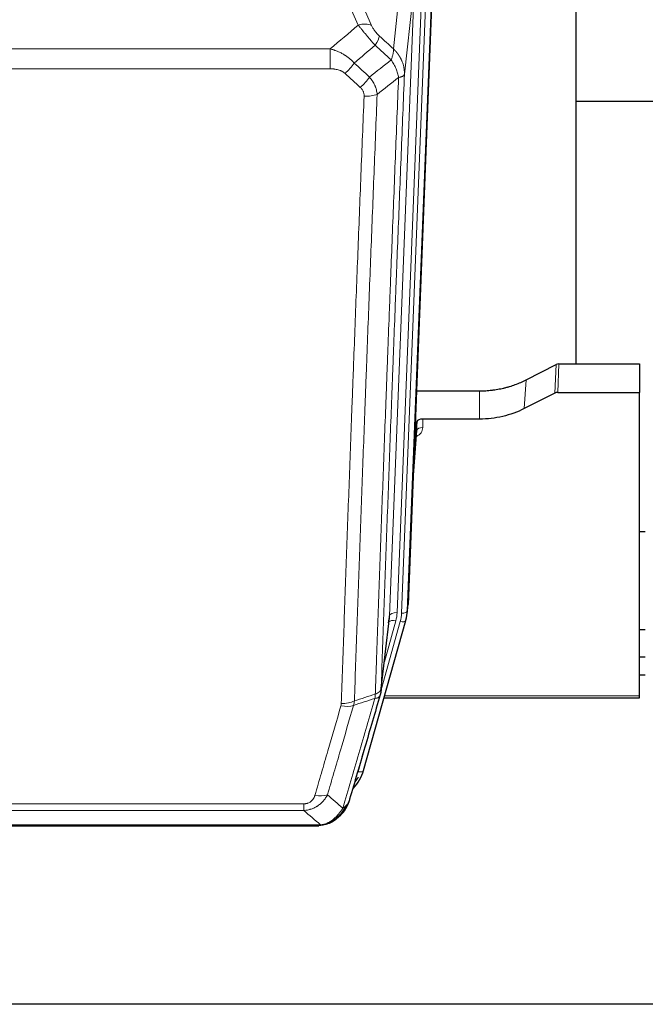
# Model space of a CAD drawing. Header units: inches. Extents: x 0 to 23760, y -13 to 16800.
# Tile 47 of 214: x 6434 to 6763, y 5699 to 6216. Entities that reach past the tile are written whole.
import ezdxf

# ---------------------------------------------------------------- set-up
doc = ezdxf.new("R2010")
doc.units = ezdxf.units.IN
doc.layers.add('254', color=7, linetype='Continuous', true_color=0xffffff)

msp = doc.modelspace()

# ---------------------------------------------------------------- linework, layer by layer
at = {"layer": '254', "color": 2, "linetype": 'Continuous', "lineweight": 25}
for p, q in [((6726.529, 6035.097), (6726.529, 6248.66)), ((6651.391, 6241.812), (6638.273, 5908.611)), ((6798.509, 6172.94), (6726.527, 6172.94)), ((6700.305, 6026.706), (6715.983, 6034.734)), ((6717.482, 6035.09), (6759.869, 6035.09)), ((6759.869, 6035.09), (6759.869, 6020.1)), ((6642.695, 6020.898), (6675.869, 6020.898)), ((6715.413, 6019.748), (6699.249, 6011.575)), ((6716.912, 6020.1), (6759.869, 6020.1)), ((6759.869, 5860.62), (6759.869, 6020.1)), ((6675.869, 6006.089), (6645.967, 6006.089)), ((6640.764, 5971.883), (6642.972, 6000.082)), ((6642.968, 6004.838), (6641.145, 5981.557)), ((6642.979, 6000.262), (6642.968, 6004.838)), ((6762.83, 5946.815), (6759.819, 5946.815)), ((6637.778, 5903.768), (6638.152, 5907.026)), ((6624.061, 5863.106), (6628.476, 5901.625)), ((6614.923, 5821.419), (6637.097, 5900.305)), ((6637.097, 5900.305), (6637.116, 5900.401)), ((6759.861, 5895.571), (6762.854, 5895.571)), ((6762.865, 5881.028), (6759.862, 5881.028)), ((6762.865, 5871.604), (6759.862, 5871.604)), ((6759.869, 5859.589), (6759.869, 5860.62)), ((6625.65, 5859.589), (6759.869, 5859.589)), ((6596.872, 5793.803), (6596.972, 5793.832)), ((6371.809, 5792.327), (6589.93, 5792.327)), ((7285.369, 5698.655), (6148.369, 5698.655))]:
    msp.add_line(p, q, dxfattribs=at)
at = {"layer": '254', "color": 110, "linetype": 'Continuous', "lineweight": 13}
for p, q in [((6630.57, 6200.638), (6635.795, 6247.838)), ((6607.869, 6238.567), (6619.144, 6212.888)), ((6651.011, 6238.375), (6637.9, 5905.353)), ((6628.567, 5902.799), (6641.633, 6234.692)), ((6645.625, 6236.319), (6632.559, 5904.425)), ((6634.906, 5904.133), (6648.017, 6237.155)), ((6641.633, 6234.692), (6636.385, 6187.286)), ((6612.082, 6213.038), (6604.027, 6231.385)), ((6364.283, 6200.518), (6597.455, 6200.518)), ((6597.455, 6190.087), (6597.455, 6200.518)), ((6597.455, 6190.087), (6364.283, 6190.087)), ((6715.413, 6019.748), (6715.983, 6034.734)), ((6717.482, 6035.09), (6716.912, 6020.1)), ((6699.249, 6011.575), (6700.305, 6026.706)), ((6675.869, 6006.089), (6675.869, 6020.898)), ((6645.967, 6006.089), (6645.977, 6001.672)), ((6640.772, 5972.074), (6642.979, 6000.262)), ((6637.9, 5905.353), (6638.273, 5908.611)), ((6624.19, 5864.618), (6628.567, 5902.799)), ((6624.136, 5863.897), (6634.209, 5899.732)), ((6625.835, 5878.586), (6631.861, 5900.024)), ((6625.937, 5860.62), (6759.869, 5860.62)), ((6612.035, 5820.845), (6616.76, 5837.657)), ((6378.198, 5803.991), (6583.541, 5803.991)), ((6583.541, 5800.458), (6583.541, 5803.991)), ((6583.541, 5800.458), (6378.198, 5800.458)), ((6369.467, 5792.99), (6592.272, 5792.99)), ((6596.972, 5793.832), (6597.04, 5793.989))]:
    msp.add_line(p, q, dxfattribs=at)
for centre, major_axis, ratio, start_param, end_param in [((6612.082, 6206.866), (-9.156, -4.02), 0.5833249, 3.617995, 4.4616661), ((6616.169, 6201.268), (-6.719, -7.407), 0.3029797, 1.994528, 2.7400357), ((6605.214, 6191.881), (-6.736, -7.391), 0.3030979, 1.2497453, 1.9956357), ((6613.223, 6184.589), (6.729, 7.397), 0.3051216, 4.388767, 5.1358022), ((6615.195, 6179.995), (-9.992, 0.404), 0.431453, 1.5882535, 2.3480729), ((6639.973, 6001.672), (6.003, -0.046), 0.8757409, 5.1963204, 6.2920244), ((6645.977, 6000.218), (-3, -0.007), 0.4848086, 4.7112485, 6.2484184), ((6632.559, 5902.578), (3.997, -0.157), 0.4614673, 1.5889619, 3.1073983), ((6608.541, 5905.175), (24.033, -0.038), 0.8858289, 6.0405671, 6.2497185), ((6610.888, 5904.883), (24.033, -0.038), 0.8858289, 6.0405671, 6.2497185), ((6634.906, 5905.518), (2.998, -0.118), 0.4614673, 4.7305545, 6.248991), ((6631.861, 5898.177), (3.851, -1.082), 0.4480327, 1.6960734, 2.8915811), ((6634.209, 5901.117), (2.888, -0.812), 0.4480327, 4.837666, 6.2831701), ((6603.049, 5861.096), (-9.604, 2.788), 0.5442898, 1.7274916, 2.473129), ((6603.236, 5862.268), (-9.994, 0.345), 0.559112, 1.5901207, 2.34753), ((6612.035, 5822.231), (2.888, -0.812), 0.4480327, 4.837666, 6.2831701), ((6589.388, 5814.213), (9.598, -2.808), 0.562843, 4.8755761, 5.6185342)]:
    msp.add_ellipse(centre, major_axis=major_axis, ratio=ratio, start_param=start_param, end_param=end_param, dxfattribs=at)
at = {"layer": '254', "color": 2, "linetype": 'Continuous', "lineweight": 25}
for centre, major_axis, ratio, start_param, end_param in [((6717.484, 6032.428), (3, -0.007), 0.8874311, 1.5734878, 2.096692), ((6716.915, 6017.471), (3, -0.011), 0.8761328, 1.5751062, 2.0983104), ((6645.966, 6004.795), (-3, 0), 0.4313147, 4.7122344, 6.2494043), ((6608.541, 5903.328), (-20.035, -0.399), 0.8846078, 2.8800407, 3.0891922), ((6610.888, 5906.268), (27.027, -0.37), 0.8864308, 6.0512739, 6.2604253), ((6588.728, 5827.432), (27.014, -0.465), 0.8900028, 5.6139305, 6.0539117), ((6588.455, 5829.396), (27.01, -0.107), 0.887218, 5.6707416, 5.8008547)]:
    msp.add_ellipse(centre, major_axis=major_axis, ratio=ratio, start_param=start_param, end_param=end_param, dxfattribs=at)
at = {"layer": '254', "color": 110, "linetype": 'Continuous', "lineweight": 13}
for points in [[(6597.455, 6200.518), (6602.328, 6204.694), (6607.203, 6208.867), (6612.082, 6213.038)], [(6623.231, 6207.29), (6625.677, 6205.071), (6628.124, 6202.853), (6630.57, 6200.638)], [(6620.978, 6202.458), (6617.327, 6199.329), (6613.678, 6196.199), (6610.031, 6193.067)], [(6629.465, 6194.752), (6626.635, 6197.318), (6623.806, 6199.887), (6620.978, 6202.458)], [(6610.031, 6193.067), (6612.702, 6190.628), (6615.374, 6188.191), (6618.045, 6185.756)], [(6618.045, 6185.756), (6621.854, 6188.75), (6625.66, 6191.748), (6629.465, 6194.752)], [(6613.223, 6180.29), (6610.553, 6182.728), (6607.883, 6185.169), (6605.214, 6187.611)], [(6633.33, 6185.506), (6629.581, 6182.545), (6625.83, 6179.59), (6622.078, 6176.639)], [(6610.104, 5858.041), (6613.77, 5859.232), (6617.436, 5860.422), (6621.101, 5861.61)], [(6620.889, 5859.319), (6617.141, 5858.104), (6613.394, 5856.887), (6609.645, 5855.668)], [(6610.104, 5858.041), (6610.063, 5857.634), (6609.946, 5856.832), (6609.758, 5856.052), (6609.645, 5855.668)], [(6595.968, 5808.671), (6598.671, 5806.352), (6601.361, 5804.032), (6604.035, 5801.709)], [(6592.272, 5792.99), (6589.379, 5795.482), (6586.468, 5797.971), (6583.541, 5800.458)]]:
    msp.add_open_spline(points, degree=3, dxfattribs=at)
for points, knots in [([(6612.082, 6213.038), (6612.404, 6212.637), (6612.735, 6212.228), (6613.412, 6211.395), (6613.759, 6210.971), (6614.293, 6210.322), (6614.473, 6210.103), (6614.747, 6209.773), (6614.839, 6209.662), (6614.977, 6209.495), (6615.023, 6209.439), (6615.116, 6209.328), (6615.163, 6209.272), (6615.581, 6208.769), (6616.332, 6207.871), (6617.097, 6206.966), (6617.676, 6206.284), (6617.869, 6206.056), (6618.162, 6205.714), (6618.259, 6205.599), (6618.406, 6205.428), (6618.455, 6205.371), (6618.553, 6205.256), (6618.602, 6205.199), (6619.042, 6204.686), (6619.432, 6204.234), (6620.207, 6203.34), (6620.593, 6202.896), (6620.978, 6202.458)], [0, 0, 0, 0, 0.125, 0.125, 0.25, 0.25, 0.3125, 0.3125, 0.34375, 0.34375, 0.359375, 0.359375, 0.375, 0.375, 0.5, 0.625, 0.625, 0.6875, 0.6875, 0.71875, 0.71875, 0.734375, 0.734375, 0.75, 0.75, 0.875, 0.875, 1, 1, 1, 1]), ([(6623.231, 6207.29), (6623.011, 6207.489), (6622.795, 6207.696), (6622.369, 6208.125), (6622.16, 6208.347), (6621.902, 6208.636), (6621.85, 6208.694), (6621.749, 6208.811), (6621.598, 6208.987), (6621.451, 6209.165), (6621.165, 6209.521), (6620.982, 6209.761), (6620.633, 6210.246), (6620.465, 6210.491), (6620.286, 6210.769), (6620.266, 6210.8), (6620.227, 6210.862), (6620.169, 6210.955), (6620.036, 6211.169), (6619.928, 6211.352), (6619.721, 6211.714), (6619.593, 6211.953), (6619.355, 6212.425), (6619.245, 6212.658), (6619.144, 6212.888)], [0, 0, 0, 0, 0.125, 0.125, 0.25, 0.25, 0.28125, 0.28125, 0.3125, 0.375, 0.375, 0.5, 0.5, 0.625, 0.625, 0.640625, 0.640625, 0.65625, 0.6875, 0.75, 0.75, 0.875, 0.875, 1, 1, 1, 1]), ([(6597.455, 6200.518), (6598.053, 6200.366), (6598.721, 6200.172), (6599.385, 6199.952), (6599.532, 6199.902), (6599.605, 6199.877), (6599.826, 6199.801), (6599.972, 6199.749), (6600.41, 6199.589), (6600.7, 6199.477), (6601.561, 6199.127), (6602.127, 6198.875), (6603.239, 6198.33), (6603.786, 6198.038), (6604.593, 6197.567), (6604.992, 6197.324), (6605.386, 6197.069), (6605.582, 6196.94), (6605.647, 6196.896), (6605.777, 6196.808), (6605.841, 6196.764), (6606.42, 6196.365), (6606.916, 6195.993), (6607.872, 6195.216), (6608.331, 6194.81), (6609.21, 6193.965), (6609.631, 6193.525), (6610.031, 6193.067)], [0, 0, 0, 0, 0.125, 0.140625, 0.140625, 0.15625, 0.15625, 0.1875, 0.1875, 0.25, 0.25, 0.375, 0.375, 0.5, 0.5, 0.5625, 0.59375, 0.59375, 0.609375, 0.609375, 0.625, 0.625, 0.75, 0.75, 0.875, 0.875, 1, 1, 1, 1]), ([(6630.57, 6200.638), (6630.617, 6200.266), (6630.626, 6199.854), (6630.585, 6199.189), (6630.563, 6198.959), (6630.5, 6198.485), (6630.46, 6198.241), (6630.363, 6197.74), (6630.307, 6197.483), (6630.178, 6196.959), (6630.105, 6196.692), (6629.946, 6196.15), (6629.859, 6195.874), (6629.672, 6195.317), (6629.571, 6195.035), (6629.465, 6194.752)], [0, 0, 0, 0, 0.25, 0.25, 0.375, 0.375, 0.5, 0.5, 0.625, 0.625, 0.75, 0.75, 0.875, 0.875, 1, 1, 1, 1]), ([(6630.57, 6200.638), (6630.588, 6200.621), (6630.622, 6200.587), (6630.673, 6200.537), (6630.725, 6200.486), (6630.776, 6200.436), (6630.826, 6200.385), (6630.877, 6200.333), (6630.928, 6200.282), (6630.978, 6200.23), (6631.029, 6200.179), (6631.079, 6200.127), (6631.129, 6200.075), (6631.178, 6200.023), (6631.228, 6199.97), (6631.277, 6199.918), (6631.327, 6199.865), (6631.376, 6199.812), (6631.425, 6199.759), (6631.474, 6199.706), (6631.522, 6199.652), (6631.571, 6199.599), (6631.619, 6199.545), (6631.667, 6199.491), (6631.715, 6199.437), (6631.763, 6199.383), (6631.81, 6199.328), (6631.858, 6199.274), (6631.905, 6199.219), (6631.952, 6199.164), (6631.999, 6199.109), (6632.045, 6199.054), (6632.092, 6198.998), (6632.138, 6198.943), (6632.184, 6198.887), (6632.23, 6198.831), (6632.276, 6198.775), (6632.321, 6198.719), (6632.367, 6198.662), (6632.412, 6198.606), (6632.457, 6198.549), (6632.502, 6198.492), (6632.546, 6198.435), (6632.591, 6198.378), (6632.635, 6198.32), (6632.679, 6198.263), (6632.723, 6198.205), (6632.766, 6198.147), (6632.809, 6198.089), (6632.853, 6198.031), (6632.896, 6197.973), (6632.938, 6197.914), (6632.981, 6197.856), (6633.023, 6197.797), (6633.065, 6197.738), (6633.107, 6197.679), (6633.149, 6197.62), (6633.19, 6197.56), (6633.232, 6197.501), (6633.273, 6197.441), (6633.314, 6197.381), (6633.354, 6197.321), (6633.395, 6197.261), (6633.435, 6197.201), (6633.475, 6197.14), (6633.515, 6197.08), (6633.554, 6197.019), (6633.593, 6196.958), (6633.632, 6196.897), (6633.671, 6196.836), (6633.71, 6196.774), (6633.748, 6196.713), (6633.786, 6196.651), (6633.824, 6196.59), (6633.862, 6196.528), (6633.9, 6196.466), (6633.937, 6196.403), (6633.974, 6196.341), (6634.011, 6196.279), (6634.047, 6196.216), (6634.083, 6196.153), (6634.119, 6196.09), (6634.155, 6196.027), (6634.191, 6195.964), (6634.226, 6195.901), (6634.261, 6195.837), (6634.296, 6195.774), (6634.331, 6195.71), (6634.365, 6195.646), (6634.399, 6195.582), (6634.433, 6195.518), (6634.466, 6195.454), (6634.5, 6195.39), (6634.533, 6195.325), (6634.566, 6195.26), (6634.598, 6195.196), (6634.63, 6195.131), (6634.663, 6195.066), (6634.694, 6195.001), (6634.726, 6194.935), (6634.757, 6194.87), (6634.788, 6194.805), (6634.819, 6194.739), (6634.849, 6194.673), (6634.88, 6194.607), (6634.91, 6194.541), (6634.939, 6194.475), (6634.969, 6194.409), (6635.167, 6193.958), (6635.501, 6193.108), (6635.889, 6191.84), (6636.175, 6190.541), (6636.353, 6189.219), (6636.396, 6188.292), (6636.396, 6187.768), (6636.394, 6187.647), (6636.392, 6187.527), (6636.389, 6187.407), (6636.387, 6187.326), (6636.385, 6187.286)], [0, 0, 0, 0, 0.0045083, 0.0090195, 0.0135338, 0.0180512, 0.0225715, 0.0270949, 0.0316214, 0.0361509, 0.0406834, 0.0452189, 0.0497575, 0.0542992, 0.0588439, 0.0633916, 0.0679424, 0.0724963, 0.0770532, 0.0816132, 0.0861762, 0.0907423, 0.0953114, 0.0998837, 0.104459, 0.1090373, 0.1136188, 0.1182033, 0.1227909, 0.1273815, 0.1319753, 0.1365721, 0.141172, 0.145775, 0.1503811, 0.1549903, 0.1596025, 0.1642179, 0.1688364, 0.1734579, 0.1780826, 0.1827103, 0.1873412, 0.1919752, 0.1966123, 0.2012524, 0.2058957, 0.2105422, 0.2151917, 0.2198443, 0.2245001, 0.229159, 0.233821, 0.2384861, 0.2431544, 0.2478258, 0.2525003, 0.2571779, 0.2618587, 0.2665427, 0.2712297, 0.2759199, 0.2806133, 0.2853097, 0.2900094, 0.2947122, 0.2994181, 0.3041272, 0.3088394, 0.3135548, 0.3182733, 0.322995, 0.3277199, 0.3324479, 0.3371791, 0.3419135, 0.346651, 0.3513917, 0.3561355, 0.3608826, 0.3656328, 0.3703861, 0.3751427, 0.3799024, 0.3846654, 0.3894315, 0.3942008, 0.3989732, 0.4037489, 0.4085278, 0.4133098, 0.4180951, 0.4228835, 0.4276751, 0.43247, 0.437268, 0.4420692, 0.4468737, 0.4516813, 0.4564922, 0.4613063, 0.4661235, 0.470944, 0.4757677, 0.4805947, 0.4854248, 0.4902582, 0.4950947, 0.4999345, 0.5888915, 0.6791125, 0.7706071, 0.8633844, 0.9574535, 0.965938, 0.9744348, 0.9829441, 0.9914659, 1, 1, 1, 1]), ([(6629.465, 6194.752), (6629.968, 6194.003), (6630.43, 6193.237), (6631.056, 6192.075), (6631.254, 6191.685), (6631.626, 6190.904), (6631.8, 6190.513), (6632.288, 6189.339), (6632.566, 6188.557), (6633.022, 6187.013), (6633.201, 6186.25), (6633.33, 6185.506)], [0, 0, 0, 0, 0.25, 0.25, 0.375, 0.375, 0.5, 0.5, 0.75, 0.75, 1, 1, 1, 1]), ([(6597.455, 6190.087), (6597.809, 6190.087), (6598.163, 6190.076), (6598.603, 6190.049), (6598.692, 6190.043), (6598.868, 6190.03), (6598.956, 6190.022), (6599.219, 6189.997), (6599.394, 6189.978), (6599.916, 6189.911), (6600.261, 6189.854), (6600.944, 6189.715), (6601.281, 6189.633), (6601.949, 6189.438), (6602.279, 6189.327), (6602.644, 6189.182), (6602.685, 6189.166), (6602.766, 6189.133), (6602.886, 6189.082), (6603.164, 6188.96), (6603.395, 6188.847), (6603.85, 6188.608), (6604.141, 6188.434), (6604.698, 6188.05), (6604.963, 6187.84), (6605.214, 6187.611)], [0, 0, 0, 0, 0.125, 0.125, 0.15625, 0.15625, 0.1875, 0.1875, 0.25, 0.25, 0.375, 0.375, 0.5, 0.5, 0.625, 0.625, 0.640625, 0.640625, 0.65625, 0.6875, 0.75, 0.75, 0.875, 0.875, 1, 1, 1, 1]), ([(6636.385, 6187.286), (6635.815, 6173.286), (6634.691, 6145.419), (6633.597, 6117.815), (6632.787, 6097.211), (6632.386, 6086.934), (6631.922, 6074.987), (6631.724, 6069.876), (6631.593, 6066.471), (6631.527, 6064.77), (6631.199, 6056.268), (6630.809, 6046.092), (6630.359, 6034.266), (6630.167, 6029.208), (6630.039, 6025.838), (6629.975, 6024.154), (6629.403, 6009.011), (6628.401, 5982.242), (6626.947, 5942.548), (6625.541, 5903.314), (6624.635, 5877.465), (6624.19, 5864.618)], [0, 0, 0, 0, 0.125, 0.25, 0.25, 0.3125, 0.34375, 0.359375, 0.359375, 0.375, 0.375, 0.4375, 0.46875, 0.484375, 0.484375, 0.5, 0.5, 0.625, 0.75, 0.875, 1, 1, 1, 1]), ([(6633.33, 6185.506), (6633.556, 6185.542), (6633.772, 6185.584), (6634.183, 6185.68), (6634.377, 6185.733), (6634.741, 6185.849), (6634.911, 6185.913), (6635.225, 6186.048), (6635.369, 6186.121), (6635.631, 6186.274), (6635.748, 6186.355), (6635.954, 6186.524), (6636.043, 6186.613), (6636.265, 6186.887), (6636.356, 6187.082), (6636.385, 6187.286)], [0, 0, 0, 0, 0.125, 0.125, 0.25, 0.25, 0.375, 0.375, 0.5, 0.5, 0.625, 0.625, 0.75, 0.75, 1, 1, 1, 1]), ([(6618.045, 6185.756), (6618.336, 6185.412), (6618.613, 6185.061), (6618.941, 6184.613), (6619.006, 6184.523), (6619.134, 6184.342), (6619.198, 6184.252), (6619.384, 6183.978), (6619.505, 6183.795), (6619.854, 6183.242), (6620.289, 6182.495), (6620.661, 6181.732), (6620.917, 6181.153), (6620.999, 6180.959), (6621.115, 6180.666), (6621.152, 6180.568), (6621.226, 6180.372), (6621.261, 6180.274), (6621.434, 6179.783), (6621.554, 6179.391), (6621.762, 6178.605), (6621.935, 6177.819), (6622.042, 6177.032), (6622.078, 6176.639)], [0, 0, 0, 0, 0.125, 0.125, 0.15625, 0.15625, 0.1875, 0.1875, 0.25, 0.25, 0.375, 0.5, 0.5, 0.5625, 0.5625, 0.59375, 0.59375, 0.625, 0.625, 0.75, 0.75, 0.875, 1, 1, 1, 1]), ([(6621.101, 5861.61), (6621.156, 5863.222), (6621.212, 5864.835), (6621.324, 5868.064), (6621.493, 5872.911), (6621.888, 5884.246), (6622.232, 5894.006), (6622.925, 5913.582), (6623.865, 5939.838), (6625.324, 5979.683), (6626.328, 6006.554), (6626.902, 6021.755), (6626.966, 6023.446), (6627.094, 6026.828), (6627.287, 6031.906), (6627.738, 6043.776), (6628.129, 6053.991), (6628.458, 6062.525), (6628.524, 6064.233), (6628.656, 6067.651), (6628.854, 6072.781), (6629.319, 6084.773), (6629.722, 6095.089), (6630.534, 6115.771), (6631.631, 6143.48), (6632.758, 6171.453), (6633.33, 6185.506)], [0, 0, 0, 0, 0.015625, 0.015625, 0.03125, 0.0625, 0.125, 0.125, 0.25, 0.375, 0.5, 0.5, 0.515625, 0.515625, 0.53125, 0.5625, 0.625, 0.625, 0.640625, 0.640625, 0.65625, 0.6875, 0.75, 0.75, 0.875, 1, 1, 1, 1]), ([(6603.236, 5856.675), (6603.674, 5869.388), (6604.564, 5894.966), (6605.485, 5920.846), (6606.187, 5940.369), (6606.423, 5946.895), (6606.899, 5959.986), (6607.139, 5966.55), (6607.864, 5986.3), (6608.355, 5999.537), (6608.979, 6016.172), (6609.104, 6019.503), (6609.355, 6026.174), (6609.734, 6036.192), (6610.116, 6046.246), (6610.887, 6066.405), (6611.929, 6093.413), (6613.537, 6134.317), (6614.637, 6161.847), (6615.195, 6175.678)], [0, 0, 0, 0, 0.125, 0.25, 0.25, 0.3125, 0.3125, 0.375, 0.375, 0.5, 0.5, 0.53125, 0.53125, 0.5625, 0.625, 0.625, 0.75, 0.875, 1, 1, 1, 1]), ([(6622.078, 6176.639), (6621.52, 6162.826), (6620.418, 6135.33), (6618.808, 6094.478), (6617.764, 6067.504), (6616.993, 6047.372), (6616.61, 6037.33), (6616.231, 6027.324), (6615.979, 6020.662), (6615.854, 6017.335), (6615.229, 6000.721), (6614.738, 5987.501), (6614.011, 5967.777), (6613.771, 5961.221), (6613.295, 5948.147), (6613.058, 5941.628), (6612.355, 5922.13), (6611.434, 5896.284), (6610.542, 5870.738), (6610.104, 5858.041)], [0, 0, 0, 0, 0.125, 0.25, 0.375, 0.375, 0.4375, 0.46875, 0.46875, 0.5, 0.5, 0.625, 0.625, 0.6875, 0.6875, 0.75, 0.75, 0.875, 1, 1, 1, 1]), ([(6613.223, 6180.29), (6613.389, 6180.138), (6613.547, 6179.979), (6613.733, 6179.771), (6613.77, 6179.73), (6613.842, 6179.645), (6613.877, 6179.602), (6613.982, 6179.473), (6614.049, 6179.385), (6614.241, 6179.119), (6614.476, 6178.754), (6614.666, 6178.369), (6614.792, 6178.073), (6614.831, 6177.972), (6614.886, 6177.82), (6614.903, 6177.769), (6614.937, 6177.667), (6614.953, 6177.615), (6615.029, 6177.358), (6615.077, 6177.151), (6615.149, 6176.735), (6615.174, 6176.525), (6615.201, 6176.103), (6615.203, 6175.891), (6615.195, 6175.678)], [0, 0, 0, 0, 0.125, 0.125, 0.15625, 0.15625, 0.1875, 0.1875, 0.25, 0.25, 0.375, 0.5, 0.5, 0.5625, 0.5625, 0.59375, 0.59375, 0.625, 0.625, 0.75, 0.75, 0.875, 0.875, 1, 1, 1, 1]), ([(6621.101, 5861.61), (6621.08, 5861.208), (6621.064, 5860.821), (6621.006, 5860.063), (6620.964, 5859.691), (6620.889, 5859.319)], [0, 0, 0, 0, 0.5, 0.5, 1, 1, 1, 1]), ([(6620.889, 5859.319), (6621.297, 5859.353), (6621.67, 5859.423), (6622.328, 5859.627), (6622.614, 5859.76), (6623.085, 5860.082), (6623.271, 5860.271), (6623.535, 5860.69), (6623.612, 5860.921), (6623.634, 5861.167)], [0, 0, 0, 0, 0.25, 0.25, 0.5, 0.5, 0.75, 0.75, 1, 1, 1, 1]), ([(6621.101, 5861.61), (6621.113, 5861.614), (6621.139, 5861.624), (6621.177, 5861.638), (6621.215, 5861.653), (6621.253, 5861.668), (6621.291, 5861.683), (6621.33, 5861.698), (6621.368, 5861.714), (6621.407, 5861.73), (6621.446, 5861.746), (6621.484, 5861.763), (6621.523, 5861.78), (6621.562, 5861.797), (6621.601, 5861.814), (6621.64, 5861.832), (6621.679, 5861.85), (6621.718, 5861.868), (6621.758, 5861.886), (6621.797, 5861.905), (6621.836, 5861.924), (6621.875, 5861.944), (6621.915, 5861.963), (6621.954, 5861.983), (6621.993, 5862.004), (6622.032, 5862.024), (6622.071, 5862.045), (6622.11, 5862.067), (6622.149, 5862.088), (6622.188, 5862.11), (6622.227, 5862.132), (6622.266, 5862.155), (6622.305, 5862.177), (6622.344, 5862.201), (6622.382, 5862.224), (6622.421, 5862.248), (6622.459, 5862.272), (6622.498, 5862.296), (6622.536, 5862.321), (6622.574, 5862.346), (6622.611, 5862.372), (6622.649, 5862.398), (6622.687, 5862.424), (6622.724, 5862.45), (6622.761, 5862.477), (6622.798, 5862.504), (6622.835, 5862.532), (6622.871, 5862.559), (6622.907, 5862.588), (6622.943, 5862.616), (6622.979, 5862.645), (6623.014, 5862.674), (6623.049, 5862.704), (6623.084, 5862.734), (6623.119, 5862.764), (6623.153, 5862.795), (6623.187, 5862.826), (6623.221, 5862.857), (6623.254, 5862.889), (6623.289, 5862.923), (6623.326, 5862.96), (6623.365, 5862.999), (6623.402, 5863.039), (6623.439, 5863.078), (6623.475, 5863.118), (6623.51, 5863.158), (6623.544, 5863.199), (6623.577, 5863.239), (6623.61, 5863.28), (6623.642, 5863.321), (6623.673, 5863.362), (6623.703, 5863.404), (6623.732, 5863.445), (6623.76, 5863.487), (6623.788, 5863.529), (6623.814, 5863.571), (6623.84, 5863.613), (6623.865, 5863.655), (6623.889, 5863.698), (6623.912, 5863.741), (6623.934, 5863.783), (6623.956, 5863.826), (6623.976, 5863.869), (6623.996, 5863.913), (6624.015, 5863.956), (6624.033, 5863.999), (6624.05, 5864.043), (6624.066, 5864.087), (6624.081, 5864.131), (6624.095, 5864.174), (6624.109, 5864.218), (6624.121, 5864.262), (6624.133, 5864.307), (6624.144, 5864.351), (6624.154, 5864.395), (6624.163, 5864.44), (6624.171, 5864.484), (6624.178, 5864.529), (6624.185, 5864.573), (6624.188, 5864.603), (6624.19, 5864.618)], [0, 0, 0, 0, 0.0069372, 0.0139334, 0.0209887, 0.028103, 0.0352764, 0.0425088, 0.0498003, 0.0571509, 0.0645605, 0.0720292, 0.0795569, 0.0871437, 0.0947896, 0.1024945, 0.1102584, 0.1180815, 0.1259636, 0.1339048, 0.141905, 0.1499643, 0.1580827, 0.1662601, 0.1744966, 0.1827922, 0.1911468, 0.1995605, 0.2080333, 0.2165651, 0.225156, 0.233806, 0.2425151, 0.2512832, 0.2601104, 0.2689967, 0.277942, 0.2869465, 0.29601, 0.3051325, 0.3143142, 0.3235549, 0.3328547, 0.3422136, 0.3516315, 0.3611085, 0.3706446, 0.3802398, 0.3898941, 0.3996074, 0.4093798, 0.4192113, 0.4291019, 0.4390515, 0.4490602, 0.459128, 0.4692549, 0.4794409, 0.4896859, 0.4999901, 0.5124905, 0.524991, 0.5374914, 0.5499918, 0.5624922, 0.5749926, 0.587493, 0.5999934, 0.6124937, 0.6249941, 0.6374944, 0.6499948, 0.6624951, 0.6749954, 0.6874957, 0.699996, 0.7124963, 0.7249966, 0.7374968, 0.7499971, 0.7624973, 0.7749976, 0.7874978, 0.799998, 0.8124982, 0.8249984, 0.8374986, 0.8499988, 0.8624989, 0.8749991, 0.8874992, 0.8999993, 0.9124995, 0.9249996, 0.9374997, 0.9499998, 0.9624998, 0.9749999, 0.9875, 1, 1, 1, 1]), ([(6589.388, 5808.426), (6590.522, 5812.319), (6591.657, 5816.219), (6593.929, 5824.033), (6595.067, 5827.949), (6598.482, 5839.717), (6600.763, 5847.592), (6603.049, 5855.497)], [0, 0, 0, 0, 0.25, 0.25, 0.5, 0.5, 1, 1, 1, 1]), ([(6609.645, 5855.668), (6607.357, 5847.775), (6605.073, 5839.912), (6601.653, 5828.163), (6600.515, 5824.253), (6598.239, 5816.451), (6597.103, 5812.557), (6595.968, 5808.671)], [0, 0, 0, 0, 0.5, 0.5, 0.75, 0.75, 1, 1, 1, 1]), ([(6603.236, 5856.675), (6603.229, 5856.476), (6603.21, 5856.278), (6603.148, 5855.886), (6603.105, 5855.691), (6603.049, 5855.497)], [0, 0, 0, 0, 0.5, 0.5, 1, 1, 1, 1]), ([(6604.035, 5801.709), (6605.433, 5806.464), (6606.832, 5811.23), (6609.634, 5820.786), (6611.037, 5825.575), (6615.251, 5839.978), (6618.066, 5849.626), (6620.889, 5859.319)], [0, 0, 0, 0, 0.25, 0.25, 0.5, 0.5, 1, 1, 1, 1]), ([(6595.968, 5808.671), (6595.67, 5808.103), (6595.344, 5807.556), (6594.631, 5806.505), (6594.244, 5806), (6593.616, 5805.278), (6593.344, 5804.984), (6593.059, 5804.7), (6592.944, 5804.587), (6592.886, 5804.531), (6592.71, 5804.364), (6592.591, 5804.255), (6591.989, 5803.719), (6591.48, 5803.322), (6590.808, 5802.868), (6590.671, 5802.779), (6590.464, 5802.649), (6590.395, 5802.606), (6590.255, 5802.522), (6590.185, 5802.48), (6589.833, 5802.275), (6589.546, 5802.121), (6588.67, 5801.688), (6588.065, 5801.438), (6587.361, 5801.201), (6587.283, 5801.175), (6587.125, 5801.125), (6587.046, 5801.1), (6586.808, 5801.029), (6586.649, 5800.984), (6586.169, 5800.857), (6585.846, 5800.783), (6584.871, 5800.591), (6584.211, 5800.504), (6583.541, 5800.458)], [0, 0, 0, 0, 0.125, 0.125, 0.25, 0.25, 0.3125, 0.328125, 0.328125, 0.34375, 0.34375, 0.375, 0.375, 0.5, 0.5, 0.53125, 0.53125, 0.546875, 0.546875, 0.5625, 0.5625, 0.625, 0.625, 0.75, 0.75, 0.765625, 0.765625, 0.78125, 0.78125, 0.8125, 0.8125, 0.875, 0.875, 1, 1, 1, 1]), ([(6589.388, 5808.426), (6589.367, 5808.354), (6589.344, 5808.282), (6589.298, 5808.139), (6589.274, 5808.067), (6589.199, 5807.854), (6589.144, 5807.713), (6589.026, 5807.435), (6588.963, 5807.298), (6588.826, 5807.026), (6588.753, 5806.892), (6588.596, 5806.628), (6588.512, 5806.498), (6588.377, 5806.306), (6588.33, 5806.242), (6588.234, 5806.116), (6588.184, 5806.054), (6588.03, 5805.87), (6587.922, 5805.751), (6587.694, 5805.521), (6587.574, 5805.411), (6587.385, 5805.252), (6587.288, 5805.175), (6587.187, 5805.1), (6587.118, 5805.05), (6587.084, 5805.026), (6586.909, 5804.906), (6586.765, 5804.816), (6586.318, 5804.568), (6586.001, 5804.428), (6585.581, 5804.289), (6585.496, 5804.263), (6585.323, 5804.214), (6585.236, 5804.191), (6584.974, 5804.129), (6584.798, 5804.096), (6584.444, 5804.043), (6584.265, 5804.023), (6583.905, 5803.997), (6583.723, 5803.991), (6583.541, 5803.991)], [0, 0, 0, 0, 0.03125, 0.03125, 0.0625, 0.0625, 0.125, 0.125, 0.1875, 0.1875, 0.25, 0.25, 0.3125, 0.3125, 0.34375, 0.34375, 0.375, 0.375, 0.4375, 0.4375, 0.5, 0.5, 0.53125, 0.546875, 0.546875, 0.5625, 0.5625, 0.625, 0.625, 0.75, 0.75, 0.78125, 0.78125, 0.8125, 0.8125, 0.875, 0.875, 0.9375, 0.9375, 1, 1, 1, 1]), ([(6606.952, 5804.624), (6606.913, 5804.553), (6606.873, 5804.483), (6606.705, 5804.205), (6606.566, 5804.002), (6606.263, 5803.605), (6606.098, 5803.412), (6605.863, 5803.162), (6605.803, 5803.1), (6605.742, 5803.039)], [0, 0, 0, 0, 0.125, 0.125, 0.5, 0.5, 0.875, 0.875, 1, 1, 1, 1]), ([(6604.035, 5801.709), (6603.342, 5800.594), (6602.575, 5799.496), (6601.449, 5798.146), (6601.158, 5797.818), (6600.859, 5797.502)], [0, 0, 0, 0, 0.75, 0.75, 1, 1, 1, 1]), ([(6605.742, 5803.039), (6605.043, 5801.587), (6604.172, 5800.193), (6602.812, 5798.51), (6602.455, 5798.103), (6602.084, 5797.714)], [0, 0, 0, 0, 0.75, 0.75, 1, 1, 1, 1]), ([(6603.069, 5798.199), (6603.039, 5798.173), (6603.006, 5798.147), (6602.872, 5798.045), (6602.759, 5797.975), (6602.509, 5797.853), (6602.373, 5797.801), (6602.182, 5797.742), (6602.133, 5797.728), (6602.084, 5797.714)], [0, 0, 0, 0, 0.125, 0.125, 0.5, 0.5, 0.875, 0.875, 1, 1, 1, 1]), ([(6605.742, 5803.039), (6605.619, 5802.917), (6605.491, 5802.798), (6605.159, 5802.506), (6604.948, 5802.337), (6604.506, 5802.013), (6604.275, 5801.857), (6604.035, 5801.709)], [0, 0, 0, 0, 0.25, 0.25, 0.625, 0.625, 1, 1, 1, 1]), ([(6591.401, 5792.47), (6591.409, 5792.471), (6591.425, 5792.475), (6591.449, 5792.481), (6591.472, 5792.486), (6591.495, 5792.492), (6591.518, 5792.498), (6591.54, 5792.504), (6591.562, 5792.51), (6591.584, 5792.516), (6591.605, 5792.522), (6591.626, 5792.529), (6591.647, 5792.535), (6591.667, 5792.541), (6591.687, 5792.548), (6591.707, 5792.555), (6591.726, 5792.561), (6591.745, 5792.568), (6591.764, 5792.575), (6591.782, 5792.582), (6591.8, 5792.589), (6591.818, 5792.596), (6591.835, 5792.603), (6591.852, 5792.61), (6591.869, 5792.618), (6591.885, 5792.625), (6591.901, 5792.632), (6591.917, 5792.64), (6591.932, 5792.648), (6591.947, 5792.655), (6591.962, 5792.663), (6591.976, 5792.671), (6591.99, 5792.679), (6592.004, 5792.687), (6592.017, 5792.695), (6592.03, 5792.703), (6592.043, 5792.711), (6592.055, 5792.719), (6592.067, 5792.727), (6592.079, 5792.735), (6592.09, 5792.744), (6592.101, 5792.752), (6592.112, 5792.761), (6592.122, 5792.769), (6592.132, 5792.778), (6592.142, 5792.787), (6592.152, 5792.795), (6592.161, 5792.804), (6592.169, 5792.813), (6592.178, 5792.822), (6592.186, 5792.831), (6592.194, 5792.84), (6592.201, 5792.849), (6592.208, 5792.858), (6592.215, 5792.867), (6592.221, 5792.876), (6592.227, 5792.885), (6592.233, 5792.895), (6592.238, 5792.904), (6592.243, 5792.913), (6592.248, 5792.923), (6592.253, 5792.932), (6592.257, 5792.942), (6592.26, 5792.951), (6592.264, 5792.961), (6592.267, 5792.97), (6592.27, 5792.98), (6592.271, 5792.987), (6592.272, 5792.99)], [0, 0, 0, 0, 0.0185022, 0.0368847, 0.0551481, 0.073293, 0.0913199, 0.1092294, 0.1270222, 0.1446988, 0.1622598, 0.1797059, 0.1970378, 0.2142561, 0.2313614, 0.2483544, 0.265236, 0.2820066, 0.2986672, 0.3152184, 0.331661, 0.3479958, 0.3642235, 0.380345, 0.3963611, 0.4122725, 0.4280803, 0.4437851, 0.459388, 0.4748898, 0.4902915, 0.5055939, 0.5207981, 0.535905, 0.5509156, 0.565831, 0.5806521, 0.5953801, 0.6100159, 0.6245607, 0.6390157, 0.6533819, 0.6676604, 0.6818526, 0.6959596, 0.7099825, 0.7239227, 0.7377815, 0.75156, 0.7652597, 0.7788818, 0.7924277, 0.8058989, 0.8192966, 0.8326224, 0.8458776, 0.8590638, 0.8721825, 0.8852351, 0.8982233, 0.9111485, 0.9240124, 0.9368166, 0.9495628, 0.9622525, 0.9748874, 0.9874694, 1, 1, 1, 1]), ([(6596.89, 5794.383), (6596.53, 5794.188), (6596.162, 5794.012), (6594.668, 5793.386), (6593.492, 5793.092), (6592.272, 5792.99)], [0, 0, 0, 0, 0.25, 0.25, 1, 1, 1, 1]), ([(6600.859, 5797.502), (6600.71, 5797.344), (6600.558, 5797.188), (6599.944, 5796.58), (6599.465, 5796.151), (6598.47, 5795.365), (6597.956, 5795.007), (6597.249, 5794.582), (6597.07, 5794.48), (6596.89, 5794.383)], [0, 0, 0, 0, 0.125, 0.125, 0.5, 0.5, 0.875, 0.875, 1, 1, 1, 1]), ([(6597.04, 5793.989), (6597.042, 5794.019), (6597.04, 5794.051), (6597.027, 5794.137), (6597.011, 5794.192), (6596.963, 5794.296), (6596.93, 5794.345), (6596.89, 5794.383)], [0, 0, 0, 0, 0.25, 0.25, 0.625, 0.625, 1, 1, 1, 1]), ([(6602.084, 5797.714), (6601.985, 5797.688), (6601.884, 5797.665), (6601.627, 5797.615), (6601.469, 5797.591), (6601.159, 5797.547), (6601.005, 5797.526), (6600.859, 5797.502)], [0, 0, 0, 0, 0.25, 0.25, 0.625, 0.625, 1, 1, 1, 1])]:
    msp.add_open_spline(points, degree=3, knots=knots, dxfattribs=at)
at = {"layer": '254', "color": 2, "linetype": 'Continuous', "lineweight": 25}
for points, knots in [([(6675.869, 6020.898), (6676.939, 6020.898), (6679.074, 6020.961), (6681.2, 6021.147), (6682.526, 6021.302), (6682.791, 6021.335), (6683.319, 6021.405), (6684.111, 6021.515), (6684.899, 6021.642), (6686.469, 6021.92), (6687.509, 6022.135), (6688.671, 6022.412), (6688.8, 6022.443), (6689.058, 6022.507), (6689.444, 6022.603), (6690.339, 6022.838), (6691.1, 6023.055), (6692.61, 6023.511), (6694.597, 6024.175), (6696.531, 6024.952), (6698.438, 6025.786), (6699.379, 6026.232), (6700.305, 6026.706)], [0, 0, 0, 0, 0.125, 0.25, 0.25, 0.28125, 0.28125, 0.3125, 0.375, 0.375, 0.5, 0.5, 0.515625, 0.515625, 0.53125, 0.5625, 0.625, 0.625, 0.75, 0.875, 0.875, 1, 1, 1, 1]), ([(6699.249, 6011.575), (6695.715, 6009.788), (6691.914, 6008.409), (6684.031, 6006.559), (6679.95, 6006.089), (6675.869, 6006.089)], [0, 0, 0, 0, 0.5, 0.5, 1, 1, 1, 1]), ([(6623.634, 5861.167), (6620.948, 5851.956), (6618.268, 5842.786), (6614.258, 5829.094), (6612.922, 5824.54), (6610.254, 5815.453), (6608.922, 5810.92), (6607.591, 5806.398)], [0, 0, 0, 0, 0.5, 0.5, 0.75, 0.75, 1, 1, 1, 1]), ([(6624.19, 5864.618), (6624.19, 5864.607), (6624.188, 5864.568), (6624.185, 5864.481), (6624.178, 5864.342), (6624.166, 5864.149), (6624.148, 5863.903), (6624.119, 5863.604), (6624.077, 5863.253), (6624.033, 5862.952), (6623.995, 5862.721), (6623.969, 5862.578), (6623.943, 5862.439), (6623.916, 5862.304), (6623.889, 5862.173), (6623.861, 5862.045), (6623.833, 5861.922), (6623.805, 5861.803), (6623.776, 5861.687), (6623.748, 5861.576), (6623.719, 5861.468), (6623.691, 5861.364), (6623.662, 5861.264), (6623.643, 5861.199), (6623.634, 5861.167)], [0, 0, 0, 0, 0.0092499, 0.0337179, 0.073404, 0.128308, 0.1984299, 0.2837694, 0.3843264, 0.5001005, 0.5424888, 0.5838484, 0.6241794, 0.6634821, 0.7017567, 0.7390032, 0.7752221, 0.8104134, 0.8445775, 0.8777146, 0.909825, 0.9409091, 0.9709673, 1, 1, 1, 1]), ([(6606.952, 5804.624), (6606.34, 5802.884), (6605.444, 5801.195), (6603.914, 5799.159), (6603.504, 5798.669), (6603.069, 5798.199)], [0, 0, 0, 0, 0.75, 0.75, 1, 1, 1, 1]), ([(6607.591, 5806.398), (6607.585, 5806.376), (6607.573, 5806.332), (6607.555, 5806.266), (6607.537, 5806.2), (6607.519, 5806.135), (6607.5, 5806.07), (6607.481, 5806.005), (6607.462, 5805.941), (6607.443, 5805.877), (6607.424, 5805.813), (6607.405, 5805.749), (6607.385, 5805.686), (6607.365, 5805.623), (6607.345, 5805.56), (6607.325, 5805.498), (6607.305, 5805.435), (6607.285, 5805.373), (6607.264, 5805.312), (6607.243, 5805.251), (6607.223, 5805.19), (6607.202, 5805.129), (6607.181, 5805.068), (6607.159, 5805.008), (6607.138, 5804.948), (6607.116, 5804.889), (6607.095, 5804.829), (6607.073, 5804.77), (6607.051, 5804.712), (6607.029, 5804.653), (6607.007, 5804.595), (6606.985, 5804.537), (6606.963, 5804.48), (6606.94, 5804.422), (6606.918, 5804.365), (6606.895, 5804.308), (6606.872, 5804.252), (6606.85, 5804.196), (6606.827, 5804.14), (6606.804, 5804.084), (6606.78, 5804.029), (6606.757, 5803.974), (6606.734, 5803.919), (6606.711, 5803.865), (6606.687, 5803.811), (6606.664, 5803.757), (6606.64, 5803.703), (6606.616, 5803.65), (6606.592, 5803.597), (6606.569, 5803.544), (6606.545, 5803.492), (6606.521, 5803.439), (6606.497, 5803.387), (6606.472, 5803.336), (6606.448, 5803.284), (6606.424, 5803.233), (6606.4, 5803.182), (6606.375, 5803.132), (6606.351, 5803.082), (6606.326, 5803.032), (6606.302, 5802.982), (6606.277, 5802.933), (6606.253, 5802.883), (6606.228, 5802.835), (6606.203, 5802.786), (6606.179, 5802.738), (6606.154, 5802.69), (6606.129, 5802.642), (6606.104, 5802.594), (6606.08, 5802.547), (6606.055, 5802.5), (6606.03, 5802.453), (6606.005, 5802.407), (6605.98, 5802.361), (6605.955, 5802.315), (6605.93, 5802.269), (6605.905, 5802.224), (6605.88, 5802.179), (6605.855, 5802.134), (6605.83, 5802.09), (6605.805, 5802.045), (6605.78, 5802.001), (6605.755, 5801.958), (6605.729, 5801.914), (6605.704, 5801.871), (6605.679, 5801.828), (6605.654, 5801.785), (6605.629, 5801.743), (6605.604, 5801.701), (6605.579, 5801.659), (6605.554, 5801.617), (6605.529, 5801.576), (6605.504, 5801.535), (6605.479, 5801.494), (6605.454, 5801.453), (6605.429, 5801.413), (6605.404, 5801.373), (6605.379, 5801.333), (6605.354, 5801.294), (6605.329, 5801.254), (6605.304, 5801.215), (6605.279, 5801.177), (6605.255, 5801.138), (6605.23, 5801.1), (6605.205, 5801.062), (6605.18, 5801.024), (6605.156, 5800.986), (6605.131, 5800.949), (6605.106, 5800.912), (6605.082, 5800.875), (6605.057, 5800.839), (6605.033, 5800.803), (6605.008, 5800.767), (6604.984, 5800.731), (6604.96, 5800.695), (6604.935, 5800.66), (6604.911, 5800.625), (6604.887, 5800.59), (6604.863, 5800.555), (6604.839, 5800.521), (6604.815, 5800.487), (6604.791, 5800.453), (6604.767, 5800.42), (6604.743, 5800.386), (6604.719, 5800.353), (6604.695, 5800.32), (6604.672, 5800.288), (6604.648, 5800.255), (6604.625, 5800.223), (6604.601, 5800.191), (6604.578, 5800.159), (6604.554, 5800.128), (6604.531, 5800.097), (6604.508, 5800.066), (6604.485, 5800.035), (6604.462, 5800.004), (6604.439, 5799.974), (6604.416, 5799.944), (6604.393, 5799.914), (6604.37, 5799.885), (6604.348, 5799.855), (6604.325, 5799.826), (6604.303, 5799.797), (6604.28, 5799.768), (6604.258, 5799.74), (6604.236, 5799.712), (6604.214, 5799.684), (6604.192, 5799.656), (6604.17, 5799.628), (6604.148, 5799.601), (6604.126, 5799.574), (6604.105, 5799.547), (6604.083, 5799.52), (6604.062, 5799.494), (6604.04, 5799.467), (6604.019, 5799.441), (6603.998, 5799.416), (6603.977, 5799.39), (6603.956, 5799.365), (6603.935, 5799.339), (6603.914, 5799.314), (6603.894, 5799.29), (6603.873, 5799.265), (6603.853, 5799.241), (6603.832, 5799.217), (6603.812, 5799.193), (6603.792, 5799.169), (6603.772, 5799.146), (6603.752, 5799.122), (6603.732, 5799.099), (6603.713, 5799.076), (6603.693, 5799.054), (6603.674, 5799.031), (6603.654, 5799.009), (6603.635, 5798.987), (6603.616, 5798.965), (6603.597, 5798.944), (6603.578, 5798.922), (6603.566, 5798.908), (6603.56, 5798.901)], [0, 0, 0, 0, 0.0080212, 0.0160154, 0.0239827, 0.0319231, 0.0398365, 0.0477229, 0.0555824, 0.0634149, 0.0712205, 0.0789992, 0.0867509, 0.0944756, 0.1021734, 0.1098443, 0.1174881, 0.1251051, 0.1326951, 0.1402581, 0.1477942, 0.1553034, 0.1627856, 0.1702408, 0.1776691, 0.1850704, 0.1924448, 0.1997923, 0.2071128, 0.2144063, 0.2216729, 0.2289126, 0.2361253, 0.243311, 0.2504698, 0.2576016, 0.2647065, 0.2717845, 0.2788355, 0.2858595, 0.2928566, 0.2998268, 0.30677, 0.3136862, 0.3205755, 0.3274379, 0.3342733, 0.3410817, 0.3478632, 0.3546178, 0.3613454, 0.3680461, 0.3747198, 0.3813665, 0.3879863, 0.3945792, 0.4011451, 0.4076841, 0.4141961, 0.4206811, 0.4271393, 0.4335704, 0.4399746, 0.4463519, 0.4527022, 0.4590256, 0.465322, 0.4715915, 0.477834, 0.4840496, 0.4902382, 0.4963999, 0.5025346, 0.5086424, 0.5147232, 0.5207771, 0.526804, 0.532804, 0.5387771, 0.5447232, 0.5506423, 0.5565345, 0.5623997, 0.568238, 0.5740494, 0.5798338, 0.5855912, 0.5913217, 0.5970253, 0.6027019, 0.6083515, 0.6139742, 0.61957, 0.6251388, 0.6306807, 0.6361956, 0.6416836, 0.6471446, 0.6525787, 0.6579858, 0.663366, 0.6687192, 0.6740455, 0.6793448, 0.6846172, 0.6898627, 0.6950812, 0.7002727, 0.7054373, 0.710575, 0.7156857, 0.7207694, 0.7258262, 0.7308561, 0.735859, 0.740835, 0.745784, 0.7507061, 0.7556012, 0.7604694, 0.7653107, 0.7701249, 0.7749123, 0.7796727, 0.7844061, 0.7891127, 0.7937922, 0.7984448, 0.8030705, 0.8076692, 0.812241, 0.8167858, 0.8213037, 0.8257947, 0.8302587, 0.8346957, 0.8391058, 0.843489, 0.8478452, 0.8521745, 0.8564768, 0.8607522, 0.8650006, 0.8692221, 0.8734166, 0.8775842, 0.8817249, 0.8858386, 0.8899254, 0.8939852, 0.8980181, 0.902024, 0.906003, 0.909955, 0.9138802, 0.9177783, 0.9216495, 0.9254938, 0.9293111, 0.9331015, 0.936865, 0.9406015, 0.944311, 0.9479937, 0.9516493, 0.9552781, 0.9588799, 0.9624547, 0.9660026, 0.9695236, 0.9730176, 0.9764847, 0.9799249, 0.9833381, 0.9867243, 0.9900837, 0.993416, 0.9967215, 1, 1, 1, 1]), ([(6607.591, 5806.398), (6607.507, 5805.937), (6607.365, 5805.487), (6607.102, 5804.908), (6607.03, 5804.765), (6606.952, 5804.624)], [0, 0, 0, 0, 0.75, 0.75, 1, 1, 1, 1]), ([(6603.069, 5798.199), (6602.852, 5797.965), (6602.628, 5797.735), (6601.755, 5796.885), (6601.064, 5796.305), (6600.337, 5795.779)], [0, 0, 0, 0, 0.2626999, 0.2626999, 1, 1, 1, 1]), ([(6603.449, 5798.669), (6603.392, 5798.567), (6603.323, 5798.464), (6603.187, 5798.309), (6603.131, 5798.253), (6603.069, 5798.199)], [0, 0, 0, 0, 0.6295096, 0.6295096, 1, 1, 1, 1]), ([(6597.04, 5793.989), (6596.583, 5793.766), (6596.119, 5793.566), (6594.248, 5792.865), (6592.812, 5792.559), (6591.401, 5792.47)], [0, 0, 0, 0, 0.25, 0.25, 1, 1, 1, 1]), ([(6596.872, 5793.803), (6596.294, 5793.553), (6595.706, 5793.334), (6595.025, 5793.12), (6594.938, 5793.093), (6594.85, 5793.067)], [0, 0, 0, 0, 0.8717446, 0.8717446, 1, 1, 1, 1]), ([(6602.084, 5797.714), (6601.898, 5797.52), (6601.709, 5797.33), (6600.937, 5796.587), (6600.327, 5796.07), (6599.057, 5795.132), (6598.398, 5794.711), (6597.496, 5794.218), (6597.269, 5794.1), (6597.04, 5793.989)], [0, 0, 0, 0, 0.125, 0.125, 0.5, 0.5, 0.875, 0.875, 1, 1, 1, 1]), ([(6589.73, 5792.33), (6589.744, 5792.329), (6589.772, 5792.329), (6589.814, 5792.328), (6589.855, 5792.327), (6589.894, 5792.327), (6589.932, 5792.327), (6589.97, 5792.327), (6590.006, 5792.328), (6590.041, 5792.328), (6590.076, 5792.328), (6590.109, 5792.329), (6590.141, 5792.33), (6590.172, 5792.331), (6590.202, 5792.331), (6590.231, 5792.332), (6590.259, 5792.333), (6590.286, 5792.335), (6590.311, 5792.336), (6590.336, 5792.337), (6590.36, 5792.338), (6590.382, 5792.339), (6590.404, 5792.34), (6590.424, 5792.341), (6590.444, 5792.343), (6590.462, 5792.344), (6590.48, 5792.345), (6590.496, 5792.346), (6590.511, 5792.347), (6590.525, 5792.348), (6590.538, 5792.349), (6590.551, 5792.35), (6590.562, 5792.351), (6590.571, 5792.351), (6590.58, 5792.352), (6590.588, 5792.353), (6590.595, 5792.353), (6590.601, 5792.354), (6590.605, 5792.354), (6590.618, 5792.355), (6590.639, 5792.357), (6590.668, 5792.359), (6590.696, 5792.362), (6590.725, 5792.365), (6590.753, 5792.367), (6590.78, 5792.37), (6590.807, 5792.373), (6590.834, 5792.376), (6590.861, 5792.379), (6590.887, 5792.382), (6590.913, 5792.386), (6590.939, 5792.389), (6590.964, 5792.392), (6590.989, 5792.396), (6591.014, 5792.399), (6591.038, 5792.403), (6591.062, 5792.406), (6591.086, 5792.41), (6591.109, 5792.414), (6591.132, 5792.417), (6591.155, 5792.421), (6591.177, 5792.425), (6591.199, 5792.429), (6591.221, 5792.433), (6591.242, 5792.437), (6591.263, 5792.441), (6591.284, 5792.445), (6591.304, 5792.449), (6591.324, 5792.453), (6591.344, 5792.457), (6591.364, 5792.461), (6591.383, 5792.465), (6591.395, 5792.468), (6591.401, 5792.47)], [0, 0, 0, 0, 0.0247661, 0.0489206, 0.0724636, 0.0953949, 0.1177147, 0.1394229, 0.1605195, 0.1810045, 0.2008779, 0.2201398, 0.23879, 0.2568287, 0.2742558, 0.2910713, 0.3072753, 0.3228676, 0.3378484, 0.3522176, 0.3659752, 0.3791212, 0.3916556, 0.4035785, 0.4148897, 0.4255894, 0.4356775, 0.445154, 0.454019, 0.4622723, 0.4699141, 0.4769443, 0.4833629, 0.48917, 0.4943654, 0.4989493, 0.5029216, 0.5062824, 0.5090316, 0.5111692, 0.5284651, 0.5456049, 0.5625886, 0.5794163, 0.5960881, 0.612604, 0.6289642, 0.6451687, 0.6612176, 0.6771111, 0.6928491, 0.7084319, 0.7238594, 0.7391318, 0.7542492, 0.7692118, 0.7840195, 0.7986726, 0.8131712, 0.8275153, 0.8417051, 0.8557408, 0.8696224, 0.8833501, 0.8969241, 0.9103445, 0.9236114, 0.936725, 0.9496856, 0.9624932, 0.975148, 0.9876502, 1, 1, 1, 1])]:
    msp.add_open_spline(points, degree=3, knots=knots, dxfattribs=at)
for points, degree in [([(6596.97, 5793.83), (6598.837, 5794.665), (6600.483, 5795.885)], 2), ([(6591.465, 5792.407), (6590.883, 5792.352), (6590.304, 5792.326), (6589.73, 5792.33)], 3)]:
    msp.add_open_spline(points, degree=degree, dxfattribs=at)

doc.saveas('drawing.dxf')
